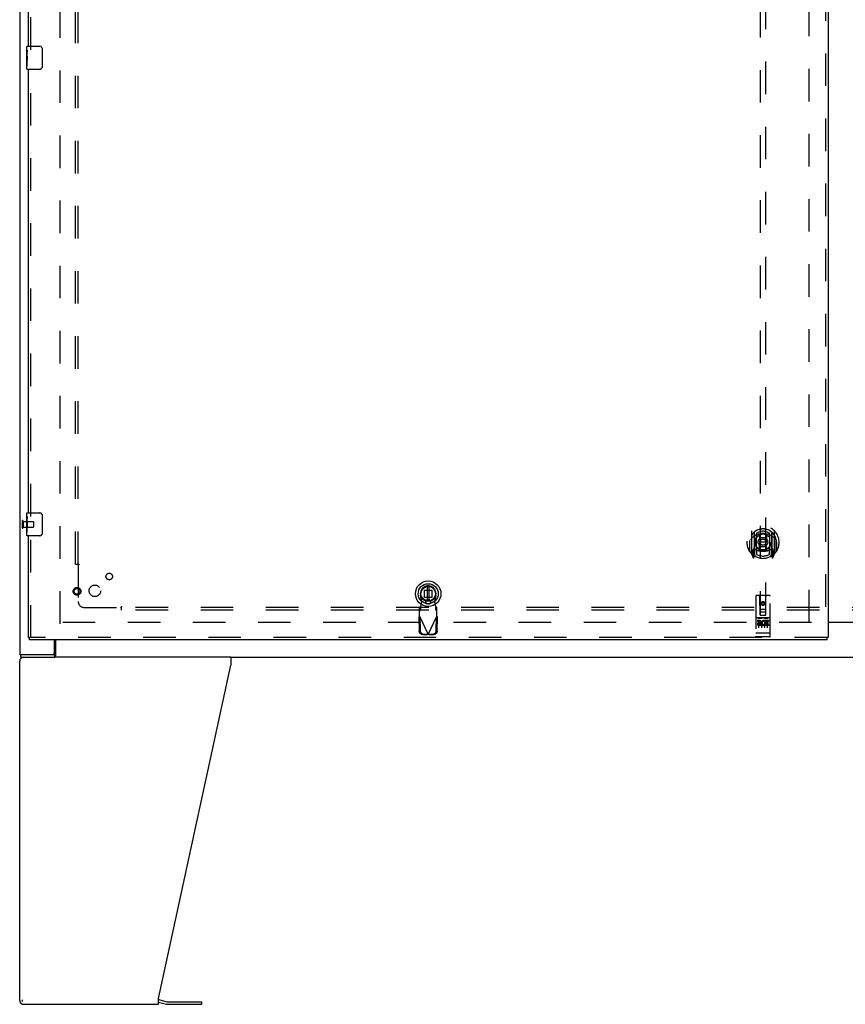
# Model space of a CAD drawing. Header units: inches. Extents: x 0 to 256, y 0 to 166.
# Tile 3 of 30: x 44 to 79, y 39 to 81. Entities that reach past the tile are written whole.
import ezdxf

# ---------------------------------------------------------------- set-up
doc = ezdxf.new("R2010")
doc.units = ezdxf.units.IN
doc.header["$LTSCALE"] = 14.074305
doc.header["$MEASUREMENT"] = 0
doc.linetypes.add('HIDDEN', pattern=[0.2, 0.1, -0.1])
doc.layers.get('0').update_dxf_attribs({"linetype": 'CONTINUOUS'})
for name, color, linetype in [('DEFAULT_2', 8, 'HIDDEN'), ('SECONDARY_OR_LEFT_DOOR_ASSEMBLY', 7, 'CONTINUOUS'), ('SUBPANEL', 7, 'CONTINUOUS')]:
    doc.layers.add(name, color=color, linetype=linetype)

msp = doc.modelspace()

# ---------------------------------------------------------------- linework, layer by layer
at = {"color": 3, "linetype": 'Continuous'}
for p, q in [((43.538, 125.474), (43.538, 53.682)), ((78.476, 55.093), (79.788, 55.093)), ((45.038, 53.742), (45.038, 54.328)), ((45.045, 53.682), (43.538, 53.682)), ((43.538, 38.745), (43.538, 53.412)), ((52.662, 53.578), (45.061, 53.578)), ((49.538, 38.827), (52.662, 53.238)), ((52.662, 53.578), (52.662, 53.238)), ((49.538, 38.578), (49.538, 38.827)), ((49.556, 38.781), (49.904, 38.687)), ((43.705, 38.578), (49.538, 38.578)), ((49.921, 38.685), (51.407, 38.685))]:
    msp.add_line(p, q, dxfattribs=at)
at = {"color": 7, "linetype": 'Continuous'}
for p, q in [((79.788, 55.078), (78.476, 55.078)), ((45.091, 54.328), (45.091, 53.675)), ((43.59, 53.578), (43.59, 53.682)), ((45.045, 53.682), (45.045, 53.578)), ((43.59, 53.578), (45.061, 53.578)), ((52.662, 53.578), (107.415, 53.578)), ((43.665, 38.697), (43.665, 38.77)), ((49.538, 38.678), (49.878, 38.587)), ((49.921, 38.581), (51.407, 38.581)), ((51.407, 38.581), (51.407, 38.685))]:
    msp.add_line(p, q, dxfattribs=at)
at = {"color": 3, "linetype": 'Continuous'}
msp.add_lwpolyline([(45.091, 53.738), (45.089, 53.738), (45.086, 53.737), (45.084, 53.736), (45.082, 53.735), (45.08, 53.733), (45.077, 53.731), (45.075, 53.729), (45.073, 53.727), (45.072, 53.724), (45.07, 53.722), (45.069, 53.719), (45.067, 53.716), (45.066, 53.713), (45.065, 53.71), (45.063, 53.706), (45.062, 53.703), (45.061, 53.7), (45.06, 53.697), (45.059, 53.695), (45.057, 53.692), (45.056, 53.69), (45.055, 53.688), (45.053, 53.686), (45.052, 53.685), (45.05, 53.684), (45.048, 53.683), (45.047, 53.683), (45.045, 53.682)], dxfattribs=at)
at = {"color": 7, "linetype": 'Continuous'}
for points in [[(45.091, 53.675), (45.089, 53.673), (45.088, 53.67), (45.086, 53.666), (45.085, 53.662), (45.083, 53.657), (45.082, 53.652), (45.081, 53.646), (45.08, 53.641), (45.077, 53.63)], [(45.077, 53.63), (45.076, 53.625), (45.075, 53.619), (45.073, 53.614), (45.072, 53.608), (45.07, 53.604), (45.068, 53.599), (45.067, 53.595), (45.065, 53.592), (45.063, 53.588), (45.06, 53.586), (45.058, 53.583), (45.055, 53.581), (45.053, 53.58), (45.05, 53.579), (45.048, 53.579), (45.045, 53.578)]]:
    msp.add_lwpolyline(points, dxfattribs=at)
at = {"color": 3, "linetype": 'Continuous'}
for centre, radius, start, end in [((44.978, 53.742), 0.06, 270, 360), ((43.705, 53.412), 0.167, 90, 180), ((43.705, 38.745), 0.167, 180, 270), ((49.512, 38.62), 0.167, 75, 81.039), ((49.921, 38.748), 0.0625, 255, 270)]:
    msp.add_arc(centre, radius, start, end, dxfattribs=at)
at = {"color": 7, "linetype": 'Continuous'}
msp.add_arc((49.921, 38.748), 0.167, 255, 270, dxfattribs=at)
at = {"layer": 'DEFAULT_2', "color": 8, "linetype": 'HIDDEN'}
for p, q in [((45.288, 55.026), (45.288, 124.13)), ((77.663, 55.093), (77.663, 124.063)), ((43.642, 59.47), (43.642, 59.186)), ((43.685, 59.47), (43.685, 59.186)), ((43.685, 59.452), (44.132, 59.452)), ((43.685, 59.204), (44.132, 59.204)), ((44.142, 59.442), (44.142, 59.214)), ((77.767, 55.078), (45.288, 55.078))]:
    msp.add_line(p, q, dxfattribs=at)
for centre, radius, start, end in [((43.664, 59.47), 0.0215, 0, 180), ((43.664, 59.186), 0.0215, 180, 360), ((44.132, 59.442), 0.01, 0, 90), ((44.132, 59.214), 0.01, 270, 360)]:
    msp.add_arc(centre, radius, start, end, dxfattribs=at)
at = {"layer": 'SECONDARY_OR_LEFT_DOOR_ASSEMBLY', "color": 8, "linetype": 'HIDDEN'}
for p, q in [((78.372, 124.724), (78.372, 54.432)), ((44.017, 79.84), (44.017, 99.317)), ((75.538, 87.408), (75.538, 55.406)), ((75.788, 55.406), (75.788, 87.408)), ((44.017, 59.673), (44.017, 79.15)), ((44.017, 54.432), (44.017, 58.983)), ((75.163, 59.034), (75.163, 58.066)), ((75.281, 58.98), (75.281, 57.964)), ((75.288, 58.98), (75.288, 57.977)), ((75.381, 58.232), (75.381, 58.863)), ((75.388, 58.94), (75.388, 58.838)), ((75.501, 58.889), (75.531, 58.55)), ((75.826, 58.889), (75.796, 58.55)), ((75.938, 58.838), (75.938, 58.94)), ((75.946, 58.863), (75.946, 58.232)), ((76.038, 58.98), (76.038, 57.977)), ((76.046, 58.98), (76.046, 57.964)), ((76.163, 58.066), (76.163, 59.034)), ((75.081, 58.55), (75.096, 58.55)), ((75.081, 58.55), (75.081, 58.162)), ((75.088, 58.622), (75.089, 58.624)), ((75.088, 58.164), (75.088, 58.622)), ((75.5, 58.206), (75.531, 58.55)), ((75.796, 58.55), (75.531, 58.55)), ((75.826, 58.206), (75.796, 58.55)), ((76.246, 58.55), (76.231, 58.55)), ((76.238, 58.622), (76.238, 58.624)), ((76.238, 58.164), (76.238, 58.622)), ((76.246, 58.55), (76.246, 58.162)), ((75.168, 58.056), (75.238, 57.88)), ((75.281, 58.221), (75.221, 58.221)), ((75.221, 58.221), (75.221, 58.071)), ((75.221, 58.071), (75.281, 58.071)), ((75.259, 58.149), (75.229, 58.104)), ((75.233, 58.096), (75.288, 58.096)), ((75.259, 57.985), (75.264, 57.982)), ((75.267, 57.883), (75.281, 57.964)), ((75.358, 57.927), (75.288, 58.036)), ((75.291, 58.209), (75.291, 58.002)), ((75.381, 58.222), (75.308, 58.222)), ((75.377, 58.229), (75.311, 58.229)), ((75.388, 58.276), (75.388, 58.024)), ((75.938, 58.024), (75.938, 58.276)), ((76.018, 58.222), (75.946, 58.222)), ((76.016, 58.229), (75.95, 58.229)), ((76.038, 58.036), (75.968, 57.927)), ((76.036, 58.002), (76.036, 58.209)), ((76.038, 58.096), (76.093, 58.096)), ((76.106, 58.221), (76.046, 58.221)), ((76.046, 58.071), (76.106, 58.071)), ((76.046, 57.964), (76.06, 57.883)), ((76.067, 57.985), (76.067, 57.985)), ((76.067, 57.985), (76.067, 57.985)), ((76.067, 57.985), (76.067, 57.985)), ((76.098, 58.104), (76.068, 58.149)), ((76.089, 57.88), (76.159, 58.056)), ((76.106, 58.071), (76.106, 58.221)), ((60.918, 55.975), (60.865, 56.269)), ((61.035, 56.488), (61.353, 56.488)), ((61.035, 56.17), (61.035, 56.488)), ((61.353, 56.488), (61.353, 56.17)), ((61.523, 56.269), (61.47, 55.975)), ((75.351, 56.216), (75.351, 54.491)), ((75.946, 56.246), (75.381, 56.246)), ((75.537, 55.406), (75.533, 56.216)), ((75.79, 55.406), (75.793, 56.216)), ((75.976, 54.491), (75.976, 56.216)), ((60.866, 55.774), (60.82, 55.732)), ((60.866, 55.619), (60.866, 55.774)), ((60.881, 55.778), (60.918, 55.975)), ((61.353, 56.17), (61.035, 56.17)), ((61.218, 56.061), (61.17, 56.061)), ((61.218, 55.888), (61.17, 55.888)), ((61.47, 55.975), (61.507, 55.778)), ((61.568, 55.732), (61.522, 55.774)), ((61.522, 55.774), (61.522, 55.619)), ((75.663, 55.978), (75.601, 55.942)), ((75.601, 55.942), (75.611, 55.937)), ((75.601, 55.942), (75.601, 55.87)), ((75.601, 55.87), (75.611, 55.876)), ((75.601, 55.87), (75.663, 55.834)), ((75.663, 55.967), (75.611, 55.937)), ((75.611, 55.937), (75.611, 55.876)), ((75.611, 55.876), (75.663, 55.846)), ((75.726, 55.942), (75.663, 55.978)), ((75.663, 55.978), (75.663, 55.967)), ((75.716, 55.937), (75.663, 55.967)), ((75.663, 55.846), (75.716, 55.876)), ((75.663, 55.834), (75.726, 55.87)), ((75.663, 55.834), (75.663, 55.846)), ((75.726, 55.942), (75.716, 55.937)), ((75.716, 55.876), (75.716, 55.937)), ((75.726, 55.87), (75.716, 55.876)), ((75.726, 55.87), (75.726, 55.942)), ((60.82, 55.359), (60.82, 55.732)), ((60.82, 55.577), (60.866, 55.619)), ((60.82, 55.359), (61.194, 54.571)), ((61.194, 54.571), (61.568, 55.359)), ((61.522, 55.619), (61.568, 55.577)), ((61.568, 55.359), (61.568, 55.732)), ((75.536, 55.656), (75.791, 55.656)), ((75.537, 55.406), (75.538, 55.406)), ((75.538, 55.406), (75.788, 55.406)), ((75.748, 55.531), (75.578, 55.531)), ((75.788, 55.406), (75.79, 55.406)), ((60.792, 55.31), (60.833, 55.33)), ((60.792, 55.31), (60.802, 54.72)), ((60.833, 55.33), (60.844, 54.74)), ((61.545, 54.74), (61.555, 55.33)), ((61.555, 55.33), (61.596, 55.31)), ((61.586, 54.72), (61.596, 55.31)), ((75.946, 55.289), (75.381, 55.289)), ((75.519, 55.167), (75.426, 55.167)), ((75.426, 55.167), (75.426, 55.124)), ((75.519, 55.124), (75.426, 55.124)), ((75.452, 55.273), (75.624, 55.273)), ((75.476, 55.158), (75.476, 54.852)), ((75.523, 55.081), (75.477, 55.081)), ((75.519, 55.04), (75.49, 55.04)), ((75.583, 54.996), (75.49, 54.996)), ((75.583, 54.954), (75.49, 54.954)), ((75.583, 54.996), (75.583, 54.954)), ((75.601, 55.158), (75.601, 54.852)), ((75.702, 55.273), (75.874, 55.273)), ((75.715, 55.002), (75.732, 54.963)), ((75.726, 55.158), (75.726, 54.852)), ((75.739, 55.131), (75.726, 55.113)), ((75.736, 55.156), (75.739, 55.155)), ((75.895, 55.167), (75.739, 55.167)), ((75.739, 55.167), (75.739, 55.155)), ((75.739, 55.131), (75.739, 54.954)), ((75.895, 54.954), (75.739, 54.954)), ((75.895, 55.124), (75.782, 55.124)), ((75.782, 55.124), (75.782, 55.081)), ((75.874, 55.081), (75.782, 55.081)), ((75.874, 55.039), (75.782, 55.039)), ((75.782, 55.039), (75.782, 54.996)), ((75.895, 54.996), (75.782, 54.996)), ((75.851, 55.158), (75.851, 54.852)), ((75.874, 55.081), (75.874, 55.039)), ((75.895, 55.167), (75.895, 55.124)), ((75.895, 54.996), (75.895, 54.954)), ((60.956, 54.561), (61.149, 54.558)), ((60.998, 54.581), (61.191, 54.578)), ((61.191, 54.578), (61.149, 54.558)), ((61.194, 54.571), (61.171, 54.564)), ((61.209, 54.567), (61.194, 54.571)), ((61.197, 54.578), (61.39, 54.581)), ((61.239, 54.558), (61.197, 54.578)), ((61.224, 54.562), (61.209, 54.567)), ((61.239, 54.558), (61.224, 54.562)), ((61.239, 54.558), (61.432, 54.561)), ((75.369, 54.62), (75.368, 54.62)), ((75.369, 54.619), (75.369, 54.62)), ((75.37, 54.619), (75.369, 54.619)), ((75.371, 54.619), (75.37, 54.619)), ((75.372, 54.619), (75.371, 54.619)), ((75.373, 54.619), (75.372, 54.619)), ((75.374, 54.619), (75.373, 54.619)), ((75.373, 54.619), (75.373, 54.619)), ((75.375, 54.619), (75.374, 54.619)), ((75.376, 54.619), (75.375, 54.619)), ((75.377, 54.619), (75.376, 54.619)), ((75.378, 54.619), (75.377, 54.619)), ((75.377, 54.619), (75.377, 54.619)), ((75.379, 54.619), (75.378, 54.619)), ((75.38, 54.619), (75.379, 54.619)), ((75.381, 54.619), (75.38, 54.619)), ((75.946, 54.619), (75.381, 54.619)), ((75.946, 54.619), (75.947, 54.619)), ((75.947, 54.619), (75.948, 54.619)), ((75.948, 54.619), (75.949, 54.619)), ((75.949, 54.619), (75.95, 54.619)), ((75.95, 54.619), (75.951, 54.619)), ((75.95, 54.619), (75.95, 54.619)), ((75.951, 54.619), (75.952, 54.619)), ((75.952, 54.619), (75.953, 54.619)), ((75.953, 54.619), (75.954, 54.619)), ((75.954, 54.619), (75.955, 54.619)), ((75.955, 54.619), (75.956, 54.619)), ((75.955, 54.619), (75.955, 54.619)), ((75.956, 54.619), (75.957, 54.619)), ((75.957, 54.619), (75.958, 54.62)), ((75.958, 54.62), (75.959, 54.62)), ((75.958, 54.62), (75.958, 54.62)), ((75.959, 54.62), (75.96, 54.62)), ((78.434, 54.432), (43.955, 54.432)), ((75.946, 54.461), (75.381, 54.461))]:
    msp.add_line(p, q, dxfattribs=at)
at = {"layer": 'SECONDARY_OR_LEFT_DOOR_ASSEMBLY', "color": 3, "linetype": 'Continuous'}
for p, q in [((78.476, 124.724), (78.476, 54.432)), ((43.913, 79.995), (43.913, 99.162)), ((43.913, 59.828), (43.913, 78.995)), ((43.913, 54.432), (43.913, 58.828)), ((78.434, 54.328), (43.955, 54.328))]:
    msp.add_line(p, q, dxfattribs=at)
at = {"layer": 'SECONDARY_OR_LEFT_DOOR_ASSEMBLY', "color": 7, "linetype": 'Continuous'}
for p, q in [((43.853, 79.834), (43.853, 79.98)), ((43.853, 79.577), (43.853, 79.834)), ((43.859, 79.778), (43.853, 79.778)), ((43.853, 79.61), (43.86, 79.61)), ((43.86, 79.61), (43.86, 79.747)), ((43.868, 79.995), (44.408, 79.995)), ((44.508, 79.895), (44.508, 79.095)), ((43.853, 79.01), (43.853, 79.574)), ((43.855, 79.547), (43.853, 79.547)), ((43.853, 79.416), (43.859, 79.416)), ((43.853, 79.38), (43.86, 79.38)), ((43.853, 79.317), (43.86, 79.317)), ((43.86, 79.149), (43.86, 79.38)), ((43.853, 79.149), (43.86, 79.149)), ((44.408, 78.995), (43.868, 78.995)), ((43.853, 59.668), (43.853, 59.813)), ((43.853, 59.41), (43.853, 59.667)), ((43.859, 59.611), (43.853, 59.611)), ((43.868, 59.828), (44.408, 59.828)), ((44.508, 59.728), (44.508, 58.928)), ((43.853, 59.444), (43.86, 59.444)), ((43.853, 58.843), (43.853, 59.407)), ((43.855, 59.381), (43.853, 59.381)), ((43.853, 59.249), (43.859, 59.249)), ((43.853, 59.213), (43.86, 59.213)), ((43.86, 59.444), (43.86, 59.58)), ((43.86, 58.983), (43.86, 59.213)), ((43.853, 59.15), (43.86, 59.15)), ((43.853, 58.983), (43.86, 58.983)), ((44.408, 58.828), (43.868, 58.828)), ((61.155, 56.641), (61.155, 56.017)), ((61.233, 56.017), (61.233, 56.641)), ((43.913, 54.432), (43.955, 54.432)), ((43.955, 54.328), (43.955, 54.432)), ((78.476, 54.432), (78.434, 54.432)), ((78.434, 54.328), (78.434, 54.432))]:
    msp.add_line(p, q, dxfattribs=at)
for points in [[(43.853, 79.834), (43.853, 79.831), (43.854, 79.826), (43.854, 79.821), (43.856, 79.807)], [(43.856, 79.807), (43.857, 79.8), (43.858, 79.792), (43.859, 79.783)], [(43.859, 79.783), (43.859, 79.774), (43.86, 79.765), (43.86, 79.756), (43.86, 79.747)], [(44.502, 79.931), (44.504, 79.926), (44.505, 79.92), (44.507, 79.914), (44.507, 79.908), (44.508, 79.901), (44.508, 79.895)], [(43.853, 79.577), (43.854, 79.568), (43.854, 79.559), (43.855, 79.549)], [(43.855, 79.549), (43.858, 79.516), (43.858, 79.504), (43.859, 79.491), (43.86, 79.479), (43.86, 79.466), (43.86, 79.453), (43.86, 79.44), (43.86, 79.427), (43.859, 79.415), (43.858, 79.403), (43.858, 79.391)], [(44.508, 79.095), (44.508, 79.089), (44.507, 79.083), (44.507, 79.076), (44.505, 79.07), (44.504, 79.065), (44.502, 79.059)], [(43.853, 59.668), (43.853, 59.664), (43.854, 59.659), (43.854, 59.654), (43.856, 59.641)], [(43.856, 59.641), (43.857, 59.633), (43.858, 59.625), (43.859, 59.617)], [(43.859, 59.617), (43.859, 59.608), (43.86, 59.599), (43.86, 59.589), (43.86, 59.58)], [(44.502, 59.765), (44.504, 59.759), (44.505, 59.753), (44.507, 59.747), (44.507, 59.741), (44.508, 59.735), (44.508, 59.728)], [(43.853, 59.41), (43.854, 59.402), (43.854, 59.393), (43.855, 59.383)], [(43.855, 59.383), (43.856, 59.372), (43.857, 59.361), (43.858, 59.349), (43.858, 59.337), (43.859, 59.325), (43.86, 59.312), (43.86, 59.299), (43.86, 59.286), (43.86, 59.274), (43.86, 59.261), (43.859, 59.248), (43.858, 59.236), (43.858, 59.224)], [(44.508, 58.928), (44.508, 58.922), (44.507, 58.916), (44.507, 58.91), (44.505, 58.904), (44.504, 58.898), (44.502, 58.892)]]:
    msp.add_lwpolyline(points, dxfattribs=at)
at = {"layer": 'SECONDARY_OR_LEFT_DOOR_ASSEMBLY', "color": 8, "linetype": 'HIDDEN'}
for points in [[(75.209, 58.765), (75.208, 58.764), (75.206, 58.762), (75.204, 58.761), (75.203, 58.759), (75.201, 58.758), (75.2, 58.756), (75.198, 58.755), (75.196, 58.753), (75.194, 58.751), (75.193, 58.749), (75.191, 58.747), (75.189, 58.745), (75.187, 58.743), (75.185, 58.741), (75.183, 58.739), (75.181, 58.736), (75.179, 58.734), (75.177, 58.731), (75.175, 58.729), (75.173, 58.726), (75.17, 58.723), (75.168, 58.72), (75.166, 58.717), (75.164, 58.714), (75.161, 58.711), (75.159, 58.707), (75.156, 58.703), (75.154, 58.7), (75.151, 58.696), (75.148, 58.692), (75.146, 58.688), (75.143, 58.683), (75.14, 58.678), (75.137, 58.674), (75.134, 58.669), (75.131, 58.663)], [(75.475, 58.907), (75.481, 58.908), (75.486, 58.91), (75.492, 58.911), (75.497, 58.912), (75.502, 58.914), (75.508, 58.915), (75.513, 58.916), (75.519, 58.917), (75.524, 58.918), (75.53, 58.92), (75.535, 58.921), (75.541, 58.922), (75.546, 58.923), (75.552, 58.923), (75.557, 58.924), (75.563, 58.925), (75.568, 58.926), (75.574, 58.927), (75.58, 58.927), (75.585, 58.928), (75.591, 58.929), (75.596, 58.929), (75.602, 58.93), (75.607, 58.93), (75.613, 58.931), (75.619, 58.931), (75.624, 58.931), (75.63, 58.932), (75.635, 58.932), (75.641, 58.932), (75.647, 58.932), (75.652, 58.932), (75.658, 58.932), (75.663, 58.932), (75.669, 58.932), (75.675, 58.932), (75.68, 58.932), (75.686, 58.932), (75.691, 58.932), (75.697, 58.932), (75.702, 58.931), (75.708, 58.931), (75.714, 58.931), (75.719, 58.93), (75.725, 58.93), (75.73, 58.929), (75.736, 58.929), (75.742, 58.928), (75.747, 58.927), (75.753, 58.927), (75.758, 58.926), (75.764, 58.925), (75.769, 58.924), (75.775, 58.923), (75.78, 58.923), (75.786, 58.922), (75.791, 58.921), (75.797, 58.92), (75.802, 58.918), (75.808, 58.917), (75.813, 58.916), (75.819, 58.915), (75.824, 58.914), (75.83, 58.912), (75.835, 58.911), (75.84, 58.91), (75.846, 58.908), (75.851, 58.907)], [(76.196, 58.663), (76.193, 58.669), (76.19, 58.674), (76.187, 58.678), (76.184, 58.683), (76.181, 58.687), (76.178, 58.692), (76.176, 58.696), (76.173, 58.7), (76.17, 58.703), (76.168, 58.707), (76.166, 58.71), (76.163, 58.714), (76.161, 58.717), (76.159, 58.72), (76.156, 58.723), (76.154, 58.726), (76.152, 58.729), (76.15, 58.731), (76.148, 58.734), (76.146, 58.736), (76.144, 58.739), (76.142, 58.741), (76.14, 58.743), (76.138, 58.745), (76.136, 58.747), (76.134, 58.749), (76.132, 58.751), (76.131, 58.753), (76.129, 58.755), (76.127, 58.756), (76.125, 58.758), (76.124, 58.759), (76.122, 58.761), (76.121, 58.762), (76.119, 58.764), (76.118, 58.765)], [(60.866, 55.619), (60.867, 55.622), (60.868, 55.628), (60.869, 55.634), (60.87, 55.642), (60.871, 55.652), (60.872, 55.662), (60.873, 55.674), (60.874, 55.687), (60.875, 55.701), (60.876, 55.715), (60.877, 55.73), (60.879, 55.746), (60.881, 55.778)], [(60.881, 55.778), (60.878, 55.777), (60.876, 55.776), (60.873, 55.775), (60.871, 55.775), (60.868, 55.774), (60.866, 55.774)], [(61.522, 55.774), (61.52, 55.774), (61.517, 55.775), (61.515, 55.775), (61.512, 55.776), (61.51, 55.777), (61.507, 55.778)], [(61.507, 55.778), (61.509, 55.762), (61.511, 55.73)], [(60.792, 55.31), (60.796, 55.318), (60.801, 55.326), (60.806, 55.334)], [(60.806, 55.334), (60.815, 55.35), (60.82, 55.359)], [(61.511, 55.73), (61.512, 55.715), (61.513, 55.701), (61.514, 55.687), (61.515, 55.674), (61.516, 55.662), (61.517, 55.652), (61.518, 55.642), (61.519, 55.634), (61.52, 55.628), (61.521, 55.622), (61.522, 55.619)], [(61.568, 55.359), (61.578, 55.342), (61.582, 55.334), (61.587, 55.326), (61.592, 55.318), (61.596, 55.31)], [(75.446, 55.272), (75.446, 55.272), (75.446, 55.272), (75.446, 55.272), (75.446, 55.272), (75.446, 55.272), (75.446, 55.272), (75.446, 55.272), (75.447, 55.272), (75.447, 55.272), (75.447, 55.272), (75.447, 55.272), (75.447, 55.272), (75.447, 55.272), (75.447, 55.272), (75.447, 55.272), (75.447, 55.272), (75.448, 55.272), (75.448, 55.272), (75.448, 55.272), (75.448, 55.272), (75.448, 55.273), (75.448, 55.273), (75.448, 55.273), (75.449, 55.273), (75.449, 55.273), (75.449, 55.273), (75.449, 55.273), (75.449, 55.273), (75.449, 55.273), (75.449, 55.273), (75.45, 55.273), (75.45, 55.273), (75.45, 55.273), (75.45, 55.273), (75.45, 55.273), (75.45, 55.273), (75.451, 55.273), (75.451, 55.273), (75.451, 55.273), (75.451, 55.273), (75.451, 55.273), (75.452, 55.273), (75.452, 55.273), (75.452, 55.273), (75.452, 55.273)], [(75.624, 55.273), (75.624, 55.273), (75.625, 55.273), (75.625, 55.273), (75.625, 55.273), (75.625, 55.273), (75.625, 55.273), (75.626, 55.273), (75.626, 55.273), (75.626, 55.273), (75.626, 55.273), (75.626, 55.273), (75.627, 55.273), (75.627, 55.273), (75.627, 55.273), (75.627, 55.273), (75.627, 55.273), (75.627, 55.273), (75.628, 55.273), (75.628, 55.273), (75.628, 55.273), (75.628, 55.273), (75.628, 55.273), (75.628, 55.273), (75.628, 55.273), (75.629, 55.273), (75.629, 55.272), (75.629, 55.272), (75.629, 55.272), (75.629, 55.272), (75.629, 55.272), (75.629, 55.272), (75.629, 55.272), (75.63, 55.272), (75.63, 55.272), (75.63, 55.272), (75.63, 55.272), (75.63, 55.272), (75.63, 55.272), (75.63, 55.272), (75.63, 55.272), (75.63, 55.272), (75.63, 55.272), (75.631, 55.272), (75.631, 55.272), (75.631, 55.272), (75.631, 55.272)], [(75.696, 55.272), (75.696, 55.272), (75.696, 55.272), (75.696, 55.272), (75.696, 55.272), (75.696, 55.272), (75.696, 55.272), (75.696, 55.272), (75.697, 55.272), (75.697, 55.272), (75.697, 55.272), (75.697, 55.272), (75.697, 55.272), (75.697, 55.272), (75.697, 55.272), (75.697, 55.272), (75.697, 55.272), (75.698, 55.272), (75.698, 55.272), (75.698, 55.272), (75.698, 55.272), (75.698, 55.273), (75.698, 55.273), (75.698, 55.273), (75.699, 55.273), (75.699, 55.273), (75.699, 55.273), (75.699, 55.273), (75.699, 55.273), (75.699, 55.273), (75.699, 55.273), (75.7, 55.273), (75.7, 55.273), (75.7, 55.273), (75.7, 55.273), (75.7, 55.273), (75.7, 55.273), (75.701, 55.273), (75.701, 55.273), (75.701, 55.273), (75.701, 55.273), (75.701, 55.273), (75.702, 55.273), (75.702, 55.273), (75.702, 55.273), (75.702, 55.273)], [(75.874, 55.273), (75.874, 55.273), (75.875, 55.273), (75.875, 55.273), (75.875, 55.273), (75.875, 55.273), (75.875, 55.273), (75.876, 55.273), (75.876, 55.273), (75.876, 55.273), (75.876, 55.273), (75.876, 55.273), (75.877, 55.273), (75.877, 55.273), (75.877, 55.273), (75.877, 55.273), (75.877, 55.273), (75.877, 55.273), (75.878, 55.273), (75.878, 55.273), (75.878, 55.273), (75.878, 55.273), (75.878, 55.273), (75.878, 55.273), (75.878, 55.273), (75.879, 55.273), (75.879, 55.272), (75.879, 55.272), (75.879, 55.272), (75.879, 55.272), (75.879, 55.272), (75.879, 55.272), (75.879, 55.272), (75.88, 55.272), (75.88, 55.272), (75.88, 55.272), (75.88, 55.272), (75.88, 55.272), (75.88, 55.272), (75.88, 55.272), (75.88, 55.272), (75.88, 55.272), (75.88, 55.272), (75.881, 55.272), (75.881, 55.272), (75.881, 55.272), (75.881, 55.272)], [(60.956, 54.561), (60.941, 54.562), (60.927, 54.565), (60.912, 54.569), (60.898, 54.574), (60.885, 54.581), (60.872, 54.589), (60.86, 54.598), (60.848, 54.609), (60.838, 54.62), (60.829, 54.633), (60.821, 54.646), (60.815, 54.66), (60.809, 54.674), (60.805, 54.689), (60.803, 54.705), (60.802, 54.72)], [(60.844, 54.74), (60.845, 54.724), (60.847, 54.709), (60.851, 54.694), (60.856, 54.68), (60.863, 54.666), (60.871, 54.652), (60.88, 54.64), (60.89, 54.629), (60.901, 54.618), (60.913, 54.609), (60.926, 54.601), (60.94, 54.594), (60.954, 54.588), (60.968, 54.584), (60.983, 54.582), (60.998, 54.581)], [(61.171, 54.564), (61.157, 54.56), (61.149, 54.558)], [(61.39, 54.581), (61.405, 54.582), (61.42, 54.584), (61.434, 54.588), (61.448, 54.594), (61.462, 54.601), (61.475, 54.609), (61.487, 54.618), (61.498, 54.629), (61.508, 54.64), (61.517, 54.652), (61.525, 54.666), (61.532, 54.68), (61.537, 54.694), (61.541, 54.709), (61.544, 54.724), (61.545, 54.74)], [(61.586, 54.72), (61.585, 54.705), (61.583, 54.689), (61.579, 54.674), (61.574, 54.66), (61.567, 54.646), (61.559, 54.633), (61.55, 54.62), (61.54, 54.609), (61.529, 54.598), (61.516, 54.589), (61.504, 54.581), (61.49, 54.574), (61.476, 54.569), (61.461, 54.565), (61.447, 54.562), (61.432, 54.561)], [(75.368, 54.62), (75.367, 54.62), (75.367, 54.62), (75.366, 54.62), (75.366, 54.62), (75.366, 54.62), (75.365, 54.62), (75.365, 54.62), (75.365, 54.62), (75.364, 54.62), (75.364, 54.62), (75.363, 54.62), (75.363, 54.62), (75.363, 54.62), (75.362, 54.62), (75.362, 54.621), (75.362, 54.621), (75.361, 54.621), (75.361, 54.621), (75.361, 54.621), (75.361, 54.621), (75.36, 54.621), (75.36, 54.621), (75.36, 54.621), (75.359, 54.621), (75.359, 54.621), (75.359, 54.621), (75.358, 54.621), (75.358, 54.621), (75.358, 54.622), (75.358, 54.622), (75.357, 54.622), (75.357, 54.622), (75.357, 54.622), (75.357, 54.622), (75.356, 54.622), (75.356, 54.622), (75.356, 54.622), (75.356, 54.622), (75.355, 54.622), (75.355, 54.622), (75.355, 54.623), (75.355, 54.623), (75.355, 54.623), (75.354, 54.623), (75.354, 54.623), (75.354, 54.623), (75.354, 54.623), (75.354, 54.623), (75.353, 54.623), (75.353, 54.623), (75.353, 54.624), (75.353, 54.624), (75.353, 54.624), (75.353, 54.624), (75.353, 54.624), (75.352, 54.624), (75.352, 54.624), (75.352, 54.624), (75.352, 54.624), (75.352, 54.624), (75.352, 54.624), (75.352, 54.625), (75.352, 54.625), (75.351, 54.625), (75.351, 54.625), (75.351, 54.625), (75.351, 54.625), (75.351, 54.625), (75.351, 54.625), (75.351, 54.625), (75.351, 54.626), (75.351, 54.626), (75.351, 54.626), (75.351, 54.626), (75.351, 54.626), (75.351, 54.626), (75.351, 54.626), (75.351, 54.626), (75.351, 54.626)], [(75.96, 54.62), (75.96, 54.62), (75.961, 54.62), (75.961, 54.62), (75.961, 54.62), (75.962, 54.62), (75.962, 54.62), (75.963, 54.62), (75.963, 54.62), (75.963, 54.62), (75.964, 54.62), (75.964, 54.62), (75.964, 54.62), (75.965, 54.621), (75.965, 54.621), (75.965, 54.621), (75.966, 54.621), (75.966, 54.621), (75.966, 54.621), (75.966, 54.621), (75.967, 54.621), (75.967, 54.621), (75.967, 54.621), (75.968, 54.621), (75.968, 54.621), (75.968, 54.621), (75.968, 54.621), (75.969, 54.622), (75.969, 54.622), (75.969, 54.622), (75.97, 54.622), (75.97, 54.622), (75.97, 54.622), (75.97, 54.622), (75.971, 54.622), (75.971, 54.622), (75.971, 54.622), (75.971, 54.622), (75.971, 54.622), (75.972, 54.623), (75.972, 54.623), (75.972, 54.623), (75.972, 54.623), (75.972, 54.623), (75.973, 54.623), (75.973, 54.623), (75.973, 54.623), (75.973, 54.623), (75.973, 54.623), (75.974, 54.624), (75.974, 54.624), (75.974, 54.624), (75.974, 54.624), (75.974, 54.624), (75.974, 54.624), (75.974, 54.624), (75.975, 54.624), (75.975, 54.624), (75.975, 54.624), (75.975, 54.624), (75.975, 54.625), (75.975, 54.625), (75.975, 54.625), (75.975, 54.625), (75.975, 54.625), (75.975, 54.625), (75.975, 54.625), (75.976, 54.625), (75.976, 54.625), (75.976, 54.626), (75.976, 54.626), (75.976, 54.626), (75.976, 54.626), (75.976, 54.626), (75.976, 54.626), (75.976, 54.626), (75.976, 54.626), (75.976, 54.626)]]:
    msp.add_lwpolyline(points, dxfattribs=at)
for centre, radius in [((75.663, 58.557), 0.35), ((75.663, 58.557), 0.335), ((75.663, 58.557), 0.205), ((75.663, 58.557), 0.133), ((46.017, 56.432), 0.164), ((46.017, 56.432), 0.124), ((75.663, 55.906), 0.085), ((75.663, 55.906), 0.0845)]:
    msp.add_circle(centre, radius, dxfattribs=at)
at = {"layer": 'SECONDARY_OR_LEFT_DOOR_ASSEMBLY', "color": 7, "linetype": 'Continuous'}
for radius in [0.551, 0.433, 0.329, 0.317, 0.315]:
    msp.add_circle((61.194, 56.329), radius, dxfattribs=at)
for centre, radius, start, end in [((43.868, 79.98), 0.015, 90, 180), ((44.408, 79.895), 0.1, 21.1999, 90), ((43.868, 79.01), 0.015, 180, 270), ((44.408, 79.095), 0.1, 270, 338.7946), ((43.868, 59.813), 0.015, 90, 180), ((44.408, 59.728), 0.1, 21.1999, 90), ((43.868, 58.843), 0.015, 180, 270), ((44.408, 58.928), 0.1, 270, 338.7946)]:
    msp.add_arc(centre, radius, start, end, dxfattribs=at)
at = {"layer": 'SECONDARY_OR_LEFT_DOOR_ASSEMBLY', "color": 8, "linetype": 'HIDDEN'}
for centre, radius, start, end in [((75.663, 58.55), 0.7, 305.5126, 234.4874), ((75.663, 58.547), 0.583, 0.2464, 179.7536), ((75.663, 58.547), 0.58, 7.6622, 172.3378), ((75.178, 59.034), 0.015, 135.0748, 180), ((75.663, 58.232), 0.7, 49.529, 130.471), ((75.296, 58.98), 0.015, 130.3587, 180), ((75.308, 58.98), 0.02, 129.3378, 179.9984), ((75.396, 58.863), 0.015, 112.9863, 180), ((75.663, 58.547), 0.48, 55.0461, 124.9539), ((75.418, 58.838), 0.03, 180, 311.1261), ((75.663, 58.557), 0.343, 48.8739, 131.1261), ((75.481, 58.887), 0.02, 5.0796, 105.5752), ((75.846, 58.887), 0.02, 74.4248, 174.9204), ((75.908, 58.838), 0.03, 228.8739, 360), ((75.931, 58.863), 0.015, 0, 67.0137), ((76.018, 58.98), 0.02, 0, 50.6594), ((76.031, 58.98), 0.015, 0, 49.6413), ((76.148, 59.034), 0.015, 0, 44.9252), ((75.108, 58.622), 0.02, 172.3378, 180), ((76.218, 58.622), 0.02, 0, 7.6622), ((75.108, 58.164), 0.02, 180, 215.2961), ((75.663, 58.557), 0.7, 215.2961, 324.7039), ((75.178, 58.066), 0.015, 180, 224.9252), ((75.233, 58.101), 0.005, 147.3208, 270), ((75.663, 58.862), 0.7, 233.2319, 306.7681), ((75.268, 57.996), 0.02, 234.4874, 360), ((75.1, 58.251), 0.188, 327.3208, 360), ((75.271, 58.002), 0.02, 234.7457, 360), ((75.308, 58.202), 0.02, 90, 180), ((75.308, 57.977), 0.02, 180, 238.5295), ((75.311, 58.209), 0.02, 90, 180), ((75.377, 58.209), 0.02, 66.536, 90), ((75.396, 58.232), 0.015, 180, 247.0137), ((75.663, 58.869), 0.7, 246.536, 293.464), ((75.418, 58.276), 0.03, 48.8739, 180), ((75.663, 58.557), 0.6, 242.7204, 297.2796), ((75.663, 58.557), 0.343, 228.8739, 311.1261), ((75.48, 58.208), 0.02, 254.3869, 354.9204), ((75.846, 58.208), 0.02, 185.0796, 285.6131), ((75.908, 58.276), 0.03, 0, 131.1261), ((75.931, 58.232), 0.015, 292.9863, 360), ((75.95, 58.209), 0.02, 90, 113.464), ((76.016, 58.209), 0.02, 0, 90), ((76.018, 58.202), 0.02, 0, 90), ((76.018, 57.977), 0.02, 301.4688, 359.9992), ((76.056, 58.002), 0.02, 180, 305.2543), ((76.226, 58.251), 0.188, 180, 212.6792), ((76.058, 57.996), 0.02, 180, 305.5126), ((76.093, 58.101), 0.005, 270, 32.6792), ((76.148, 58.066), 0.015, 315.0748, 360), ((76.218, 58.164), 0.02, 324.7039, 360), ((75.252, 57.886), 0.015, 201.8041, 350), ((76.075, 57.886), 0.015, 190, 338.1959), ((61.194, 56.329), 0.335, 349.673, 190.327), ((75.381, 56.216), 0.03, 90, 180), ((75.503, 56.216), 0.03, 0, 90), ((75.823, 56.216), 0.03, 90, 180), ((75.946, 56.216), 0.03, 0, 90), ((61.17, 55.975), 0.0866, 90, 270), ((61.218, 55.975), 0.0866, 270, 90), ((75.578, 55.491), 0.04, 90, 180), ((75.578, 55.446), 0.04, 180, 270), ((75.748, 55.491), 0.04, 0, 90), ((75.748, 55.446), 0.04, 270, 360), ((75.381, 55.319), 0.03, 180, 270), ((75.49, 55.018), 0.0644, 102.2995, 270.0775), ((75.49, 55.018), 0.0219, 89.9011, 270), ((75.519, 55.103), 0.0635, 270, 90), ((75.519, 55.103), 0.0219, 280.307, 90), ((75.689, 55.06), 0.107, 64.2636, 293.4027), ((75.689, 55.06), 0.0639, 54.8895, 293.4026), ((75.946, 55.319), 0.03, 270, 360), ((75.381, 54.491), 0.03, 180, 270), ((75.946, 54.491), 0.03, 270, 360)]:
    msp.add_arc(centre, radius, start, end, dxfattribs=at)
at = {"layer": 'SECONDARY_OR_LEFT_DOOR_ASSEMBLY', "color": 7, "linetype": 'Continuous'}
for centre in [(44.116, 79.411), (44.116, 59.244)]:
    msp.add_ellipse(centre, major_axis=(0.263, 0), ratio=0.432808, start_param=-3.141593, end_param=-2.961605, dxfattribs=at)
at = {"layer": 'SUBPANEL', "color": 8, "linetype": 'HIDDEN'}
for p, q in [((45.945, 57.61), (45.945, 121.547)), ((46.07, 57.61), (46.07, 121.547)), ((45.945, 57.61), (46.031, 57.61)), ((46.031, 57.61), (46.11, 57.61)), ((46.051, 57.593), (46.058, 57.585)), ((46.07, 57.574), (46.07, 55.985)), ((47.945, 55.696), (47.945, 55.776)), ((46.32, 55.735), (47.909, 55.735)), ((111.882, 55.735), (47.945, 55.735)), ((47.945, 55.61), (47.945, 55.696)), ((111.882, 55.61), (47.945, 55.61))]:
    msp.add_line(p, q, dxfattribs=at)
for points in [[(46.031, 57.61), (46.033, 57.608), (46.036, 57.606), (46.038, 57.604), (46.04, 57.603), (46.042, 57.601), (46.044, 57.599), (46.046, 57.598), (46.048, 57.596), (46.049, 57.594), (46.051, 57.593)], [(46.058, 57.585), (46.06, 57.583), (46.062, 57.581), (46.064, 57.579), (46.066, 57.578), (46.068, 57.576), (46.07, 57.574)], [(46.089, 57.587), (46.084, 57.585), (46.082, 57.583), (46.08, 57.582), (46.077, 57.58), (46.075, 57.579), (46.073, 57.577), (46.071, 57.576), (46.07, 57.574)], [(46.11, 57.61), (46.11, 57.608), (46.109, 57.606), (46.108, 57.604), (46.107, 57.603), (46.106, 57.601), (46.105, 57.6), (46.104, 57.598), (46.102, 57.597), (46.1, 57.595), (46.099, 57.594), (46.097, 57.593), (46.095, 57.591), (46.093, 57.59), (46.091, 57.589), (46.089, 57.587)], [(47.945, 55.776), (47.943, 55.775), (47.941, 55.774), (47.939, 55.773), (47.938, 55.772), (47.936, 55.771), (47.935, 55.77), (47.933, 55.769), (47.932, 55.767), (47.93, 55.766), (47.929, 55.764), (47.927, 55.762), (47.926, 55.76), (47.925, 55.758), (47.923, 55.756), (47.922, 55.754), (47.919, 55.749)], [(47.919, 55.749), (47.918, 55.747), (47.917, 55.745), (47.915, 55.742), (47.914, 55.74), (47.912, 55.738), (47.911, 55.736), (47.909, 55.735)], [(47.922, 55.721), (47.92, 55.723), (47.918, 55.725), (47.916, 55.727), (47.914, 55.729), (47.913, 55.731), (47.911, 55.733), (47.909, 55.735)], [(47.945, 55.696), (47.943, 55.699), (47.941, 55.701), (47.939, 55.703), (47.938, 55.705), (47.936, 55.707), (47.934, 55.709), (47.933, 55.711), (47.931, 55.713), (47.929, 55.714), (47.928, 55.716), (47.922, 55.721)]]:
    msp.add_lwpolyline(points, dxfattribs=at)
for centre, radius in [((47.407, 57.072), 0.141), ((46.788, 56.453), 0.25)]:
    msp.add_circle(centre, radius, dxfattribs=at)
msp.add_arc((46.32, 55.985), 0.25, 180, 270, dxfattribs=at)

doc.saveas('drawing.dxf')
